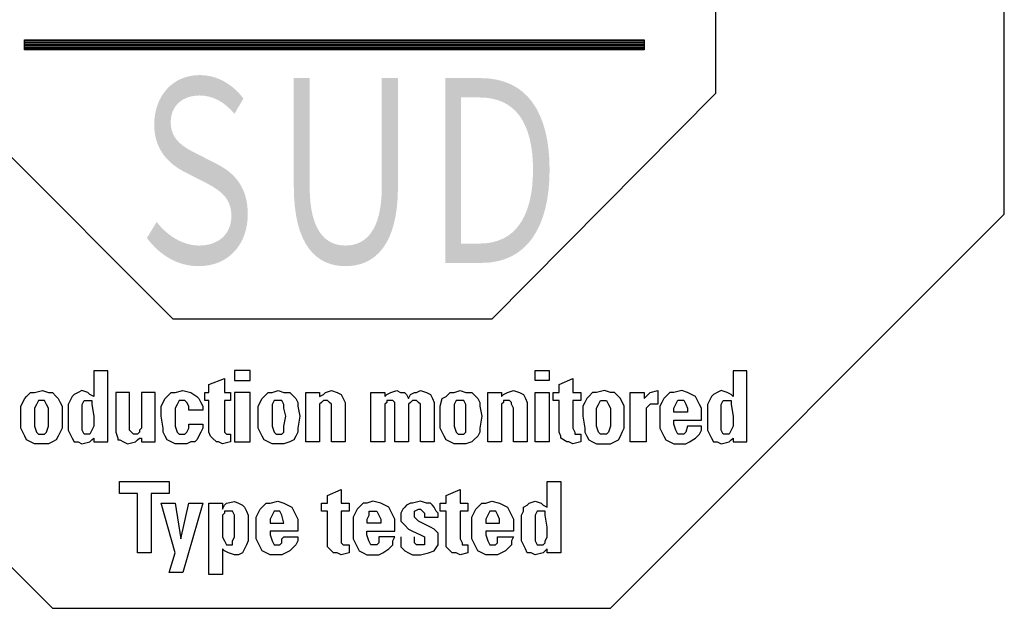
# Model space of a CAD drawing. Header units: millimetres. Extents: x 0 to 1076, y 0 to 742.
# Tile 77 of 127: x 211 to 256, y 625 to 653. Entities that reach past the tile are written whole.
import ezdxf

# ---------------------------------------------------------------- set-up
doc = ezdxf.new("R2010")
doc.units = ezdxf.units.MM
doc.header["$LTSCALE"] = 0.454724
doc.layers.add('NoLayerName_001', color=7, linetype='Continuous')
doc.styles.get("Standard").update_dxf_attribs({"font": 'txt', "bigfont": 'extfont2'})

# ---------------------------------------------------------------- blocks, each defined once
blk = doc.blocks.new('ETC_0001')
at = {"color": 7, "linetype": 'Continuous', "lineweight": 25}
for p, q in [((0.478, 0.882), (0.478, 1.36)), ((0.478, 1.36), (0.735, 1.36)), ((0.735, 1.36), (0.735, 0.037)), ((0.037, 0.882), (0.11, 0.919)), ((0.11, 0.919), (0.147, 0.956)), ((0.147, 0.956), (0.257, 0.993)), ((0.257, 0.993), (0.368, 0.956)), ((0.368, 0.956), (0.404, 0.919)), ((0.404, 0.919), (0.478, 0.882)), ((0, 0.735), (0.037, 0.809)), ((0, 0.662), (0, 0.735)), ((0.037, 0.809), (0.037, 0.882)), ((0, 0.515), (0, 0.662)), ((0, 0.331), (0, 0.515)), ((0, 0.257), (0, 0.331)), ((0.037, 0.184), (0, 0.257)), ((0.074, 0.11), (0.037, 0.184)), ((0.11, 0.037), (0.074, 0.11)), ((0.184, 0.037), (0.11, 0.037)), ((0.257, 0), (0.184, 0.037)), ((0.404, 0.037), (0.257, 0)), ((0.441, 0.074), (0.404, 0.037)), ((0.478, 0.11), (0.441, 0.074)), ((0.478, 0.037), (0.478, 0.11)), ((0.735, 0.037), (0.478, 0.037))]:
    blk.add_line(p, q, dxfattribs=at)
blk = doc.blocks.new('ETC_0002')
at = {"color": 7, "linetype": 'Continuous', "lineweight": 25}
for p, q in [((0.037, 0.625), (0, 0.551)), ((0, 0.551), (0, 0.331)), ((0.11, 0.625), (0.037, 0.625)), ((0.184, 0.625), (0.11, 0.625)), ((0.184, 0.551), (0.184, 0.625)), ((0.221, 0.331), (0.184, 0.551)), ((0, 0.331), (0, 0.147)), ((0.221, 0.147), (0.221, 0.331)), ((0, 0.147), (0, 0.074)), ((0, 0.074), (0.037, 0)), ((0.147, 0), (0.184, 0.037)), ((0.184, 0.074), (0.221, 0.147)), ((0.184, 0.037), (0.184, 0.074)), ((0.037, 0), (0.11, 0)), ((0.11, 0), (0.147, 0))]:
    blk.add_line(p, q, dxfattribs=at)
blk = doc.blocks.new('ETC_0003')
at = {"color": 7, "linetype": 'Continuous', "lineweight": 25}
for p, q in [((0.11, 0.882), (0.184, 0.956)), ((0.184, 0.956), (0.257, 0.956)), ((0.257, 0.956), (0.368, 0.993)), ((0.368, 0.993), (0.515, 0.956)), ((0.515, 0.956), (0.588, 0.919)), ((0.588, 0.919), (0.662, 0.882)), ((0, 0.699), (0.074, 0.846)), ((0.074, 0.846), (0.11, 0.882)), ((0.662, 0.882), (0.699, 0.809)), ((0.699, 0.809), (0.735, 0.735)), ((0.735, 0.735), (0.772, 0.662)), ((0, 0.515), (0, 0.699)), ((0.772, 0.662), (0.772, 0.441)), ((0, 0.294), (0, 0.515)), ((0.257, 0.441), (0.257, 0.368)), ((0.772, 0.441), (0.257, 0.441)), ((0.257, 0.368), (0.294, 0.257)), ((0.037, 0.221), (0, 0.294)), ((0.074, 0.147), (0.037, 0.221)), ((0.294, 0.257), (0.331, 0.184)), ((0.331, 0.184), (0.368, 0.184)), ((0.368, 0.184), (0.441, 0.184)), ((0.441, 0.184), (0.478, 0.221)), ((0.478, 0.294), (0.478, 0.331)), ((0.478, 0.331), (0.772, 0.331)), ((0.478, 0.221), (0.478, 0.294)), ((0.735, 0.184), (0.699, 0.147)), ((0.772, 0.331), (0.735, 0.257)), ((0.735, 0.257), (0.735, 0.184)), ((0.11, 0.074), (0.074, 0.147)), ((0.184, 0.037), (0.11, 0.074)), ((0.257, 0), (0.184, 0.037)), ((0.368, 0), (0.257, 0)), ((0.478, 0), (0.368, 0)), ((0.551, 0.037), (0.478, 0)), ((0.625, 0.074), (0.551, 0.037)), ((0.662, 0.11), (0.625, 0.074)), ((0.699, 0.147), (0.662, 0.11))]:
    blk.add_line(p, q, dxfattribs=at)
blk = doc.blocks.new('ETC_0004')
at = {"color": 7, "linetype": 'Continuous', "lineweight": 25}
for p, q in [((0.074, 0.221), (0.037, 0.147)), ((0.11, 0.221), (0.074, 0.221)), ((0.184, 0.221), (0.11, 0.221)), ((0.221, 0.147), (0.184, 0.221)), ((0.037, 0.147), (0, 0.074)), ((0, 0.074), (0, 0)), ((0, 0), (0.257, 0)), ((0.257, 0.074), (0.221, 0.147)), ((0.257, 0), (0.257, 0.074))]:
    blk.add_line(p, q, dxfattribs=at)
blk = doc.blocks.new('ETC_0005')
at = {"color": 7, "linetype": 'Continuous', "lineweight": 25}
for p, q in [((0.11, 1.103), (0.368, 1.213)), ((0.11, 0.956), (0.11, 1.103)), ((0.368, 1.213), (0.368, 0.956)), ((0, 0.956), (0.11, 0.956)), ((0, 0.809), (0, 0.956)), ((0.368, 0.956), (0.515, 0.956)), ((0.515, 0.956), (0.515, 0.809)), ((0.11, 0.809), (0, 0.809)), ((0.11, 0.221), (0.11, 0.809)), ((0.515, 0.809), (0.368, 0.809)), ((0.368, 0.809), (0.368, 0.294)), ((0.11, 0.147), (0.11, 0.221)), ((0.368, 0.294), (0.404, 0.221)), ((0.404, 0.221), (0.404, 0.184)), ((0.404, 0.184), (0.478, 0.184)), ((0.478, 0.184), (0.515, 0.184)), ((0.515, 0.184), (0.515, 0.037)), ((0.147, 0.11), (0.11, 0.147)), ((0.221, 0.037), (0.147, 0.11)), ((0.294, 0.037), (0.221, 0.037)), ((0.368, 0), (0.294, 0.037)), ((0.515, 0.037), (0.368, 0))]:
    blk.add_line(p, q, dxfattribs=at)
blk = doc.blocks.new('ETC_0006')
at = {"color": 7, "linetype": 'Continuous', "lineweight": 25}
for p, q in [((0.11, 0.919), (0.074, 0.882)), ((0.184, 0.956), (0.11, 0.919)), ((0.221, 0.956), (0.184, 0.956)), ((0.368, 0.993), (0.221, 0.956)), ((0.478, 0.956), (0.368, 0.993)), ((0.551, 0.956), (0.478, 0.956)), ((0.588, 0.919), (0.551, 0.956)), ((0.625, 0.882), (0.588, 0.919)), ((0.037, 0.846), (0, 0.772)), ((0, 0.772), (0, 0.699)), ((0.074, 0.882), (0.037, 0.846)), ((0.257, 0.809), (0.331, 0.846)), ((0.257, 0.735), (0.257, 0.809)), ((0.257, 0.699), (0.257, 0.735)), ((0.331, 0.846), (0.368, 0.846)), ((0.368, 0.846), (0.404, 0.809)), ((0.404, 0.809), (0.441, 0.772)), ((0.441, 0.772), (0.441, 0.699)), ((0.662, 0.809), (0.625, 0.882)), ((0.699, 0.772), (0.662, 0.809)), ((0.699, 0.699), (0.699, 0.772)), ((0, 0.699), (0, 0.625)), ((0, 0.625), (0.037, 0.588)), ((0.037, 0.588), (0.074, 0.551)), ((0.074, 0.551), (0.147, 0.478)), ((0.331, 0.625), (0.257, 0.699)), ((0.478, 0.551), (0.331, 0.625)), ((0.441, 0.699), (0.699, 0.699)), ((0.551, 0.515), (0.478, 0.551)), ((0.147, 0.478), (0.221, 0.441)), ((0.221, 0.441), (0.368, 0.368)), ((0.368, 0.368), (0.441, 0.331)), ((0.625, 0.478), (0.551, 0.515)), ((0.662, 0.441), (0.625, 0.478)), ((0.699, 0.404), (0.662, 0.441)), ((0.699, 0.294), (0.699, 0.404)), ((0, 0.331), (0, 0.221)), ((0, 0.221), (0, 0.147)), ((0.257, 0.257), (0.257, 0.331)), ((0.257, 0.221), (0.257, 0.257)), ((0.294, 0.184), (0.257, 0.221)), ((0.368, 0.184), (0.294, 0.184)), ((0.441, 0.184), (0.368, 0.184)), ((0.441, 0.331), (0.441, 0.257)), ((0.441, 0.257), (0.441, 0.221)), ((0.441, 0.221), (0.441, 0.184)), ((0.625, 0.074), (0.699, 0.184)), ((0.699, 0.184), (0.699, 0.294)), ((0, 0.147), (0.037, 0.11)), ((0.037, 0.11), (0.074, 0.074)), ((0.074, 0.074), (0.147, 0.037)), ((0.147, 0.037), (0.221, 0)), ((0.221, 0), (0.368, 0)), ((0.368, 0), (0.515, 0.037)), ((0.515, 0.037), (0.625, 0.074))]:
    blk.add_line(p, q, dxfattribs=at)
blk = doc.blocks.new('ETC_0007')
at = {"color": 7, "linetype": 'Continuous', "lineweight": 25}
for p, q in [((0.184, 0.956), (0.11, 0.882)), ((0.257, 0.956), (0.184, 0.956)), ((0.368, 0.993), (0.257, 0.956)), ((0.515, 0.956), (0.368, 0.993)), ((0.588, 0.919), (0.515, 0.956)), ((0.662, 0.882), (0.588, 0.919)), ((0.037, 0.772), (0, 0.699)), ((0.074, 0.846), (0.037, 0.772)), ((0.11, 0.882), (0.074, 0.846)), ((0.699, 0.809), (0.662, 0.882)), ((0.735, 0.735), (0.699, 0.809)), ((0.772, 0.662), (0.735, 0.735)), ((0, 0.699), (0, 0.515)), ((0.772, 0.441), (0.772, 0.662)), ((0, 0.515), (0, 0.294)), ((0.257, 0.368), (0.257, 0.441)), ((0.257, 0.441), (0.772, 0.441)), ((0.294, 0.257), (0.257, 0.368)), ((0, 0.294), (0.037, 0.221)), ((0.037, 0.221), (0.074, 0.147)), ((0.331, 0.184), (0.294, 0.257)), ((0.368, 0.184), (0.331, 0.184)), ((0.441, 0.184), (0.368, 0.184)), ((0.478, 0.221), (0.441, 0.184)), ((0.772, 0.331), (0.478, 0.331)), ((0.478, 0.331), (0.478, 0.221)), ((0.662, 0.11), (0.735, 0.184)), ((0.735, 0.257), (0.772, 0.331)), ((0.735, 0.184), (0.735, 0.257)), ((0.074, 0.147), (0.11, 0.074)), ((0.11, 0.074), (0.184, 0.037)), ((0.184, 0.037), (0.257, 0)), ((0.257, 0), (0.368, 0)), ((0.368, 0), (0.478, 0)), ((0.478, 0), (0.551, 0.037)), ((0.551, 0.037), (0.662, 0.11))]:
    blk.add_line(p, q, dxfattribs=at)
blk = doc.blocks.new('ETC_0008')
at = {"color": 7, "linetype": 'Continuous', "lineweight": 25}
for p, q in [((0.037, 0.147), (0.037, 0.221)), ((0.037, 0.221), (0.074, 0.221)), ((0.074, 0.221), (0.11, 0.221)), ((0.11, 0.221), (0.184, 0.221)), ((0.184, 0.221), (0.221, 0.147)), ((0, 0.074), (0.037, 0.147)), ((0, 0), (0, 0.074)), ((0.257, 0), (0, 0)), ((0.221, 0.147), (0.257, 0.074)), ((0.257, 0.074), (0.257, 0))]:
    blk.add_line(p, q, dxfattribs=at)
blk = doc.blocks.new('ETC_0009')
at = {"color": 7, "linetype": 'Continuous', "lineweight": 25}
for p, q in [((0.11, 1.103), (0.368, 1.213)), ((0.11, 0.956), (0.11, 1.103)), ((0.368, 1.213), (0.368, 0.956)), ((0, 0.956), (0.11, 0.956)), ((0, 0.809), (0, 0.956)), ((0.368, 0.956), (0.515, 0.956)), ((0.515, 0.956), (0.515, 0.809)), ((0.11, 0.809), (0, 0.809)), ((0.11, 0.221), (0.11, 0.809)), ((0.515, 0.809), (0.368, 0.809)), ((0.368, 0.809), (0.368, 0.294)), ((0.11, 0.147), (0.11, 0.221)), ((0.368, 0.294), (0.368, 0.221)), ((0.368, 0.221), (0.404, 0.184)), ((0.404, 0.184), (0.441, 0.184)), ((0.441, 0.184), (0.515, 0.184)), ((0.515, 0.184), (0.515, 0.037)), ((0.147, 0.11), (0.11, 0.147)), ((0.221, 0.037), (0.147, 0.11)), ((0.294, 0.037), (0.221, 0.037)), ((0.368, 0), (0.294, 0.037)), ((0.515, 0.037), (0.368, 0))]:
    blk.add_line(p, q, dxfattribs=at)
blk = doc.blocks.new('ETC_0010')
at = {"color": 7, "linetype": 'Continuous', "lineweight": 25}
for p, q in [((0.11, 0.882), (0.184, 0.956)), ((0.184, 0.956), (0.257, 0.956)), ((0.257, 0.956), (0.404, 0.993)), ((0.404, 0.993), (0.515, 0.956)), ((0.515, 0.956), (0.588, 0.919)), ((0.588, 0.919), (0.662, 0.882)), ((0, 0.699), (0.074, 0.846)), ((0.074, 0.846), (0.11, 0.882)), ((0.662, 0.882), (0.699, 0.809)), ((0.699, 0.809), (0.735, 0.735)), ((0.735, 0.735), (0.772, 0.662)), ((0, 0.515), (0, 0.699)), ((0.772, 0.662), (0.772, 0.441)), ((0, 0.294), (0, 0.515)), ((0.257, 0.441), (0.257, 0.368)), ((0.772, 0.441), (0.257, 0.441)), ((0.257, 0.368), (0.294, 0.257)), ((0.037, 0.221), (0, 0.294)), ((0.074, 0.147), (0.037, 0.221)), ((0.294, 0.257), (0.331, 0.184)), ((0.331, 0.184), (0.404, 0.184)), ((0.404, 0.184), (0.441, 0.184)), ((0.441, 0.184), (0.478, 0.221)), ((0.478, 0.294), (0.515, 0.331)), ((0.478, 0.221), (0.478, 0.294)), ((0.515, 0.331), (0.772, 0.331)), ((0.735, 0.184), (0.699, 0.147)), ((0.772, 0.257), (0.735, 0.184)), ((0.772, 0.331), (0.772, 0.257)), ((0.11, 0.074), (0.074, 0.147)), ((0.184, 0.037), (0.11, 0.074)), ((0.257, 0), (0.184, 0.037)), ((0.404, 0), (0.257, 0)), ((0.478, 0), (0.404, 0)), ((0.551, 0.037), (0.478, 0)), ((0.625, 0.074), (0.551, 0.037)), ((0.662, 0.11), (0.625, 0.074)), ((0.699, 0.147), (0.662, 0.11))]:
    blk.add_line(p, q, dxfattribs=at)
blk = doc.blocks.new('ETC_0011')
at = {"color": 7, "linetype": 'Continuous', "lineweight": 25}
for p, q in [((0.074, 0.221), (0.037, 0.147)), ((0.147, 0.221), (0.074, 0.221)), ((0.184, 0.221), (0.147, 0.221)), ((0.221, 0.147), (0.184, 0.221)), ((0.037, 0.147), (0, 0.074)), ((0, 0.074), (0, 0)), ((0, 0), (0.257, 0)), ((0.257, 0), (0.221, 0.147))]:
    blk.add_line(p, q, dxfattribs=at)
blk = doc.blocks.new('ETC_0012')
at = {"color": 7, "linetype": 'Continuous', "lineweight": 25}
for p, q in [((0, 0), (0, 1.324)), ((0, 1.324), (0.257, 1.324)), ((0.257, 1.324), (0.257, 1.213)), ((0.257, 1.213), (0.294, 1.287)), ((0.294, 1.287), (0.331, 1.324)), ((0.331, 1.324), (0.478, 1.36)), ((0.478, 1.36), (0.551, 1.324)), ((0.551, 1.324), (0.625, 1.287)), ((0.625, 1.287), (0.662, 1.25)), ((0.662, 1.25), (0.699, 1.176)), ((0.699, 1.176), (0.735, 1.103)), ((0.735, 1.103), (0.735, 0.993)), ((0.735, 0.993), (0.735, 0.846)), ((0.735, 0.846), (0.735, 0.699)), ((0.699, 0.551), (0.662, 0.478)), ((0.735, 0.625), (0.699, 0.551)), ((0.735, 0.699), (0.735, 0.625)), ((0.294, 0.441), (0.257, 0.478)), ((0.257, 0.478), (0.257, 0)), ((0.368, 0.404), (0.294, 0.441)), ((0.478, 0.368), (0.368, 0.404)), ((0.551, 0.368), (0.478, 0.368)), ((0.625, 0.404), (0.551, 0.368)), ((0.662, 0.478), (0.625, 0.404)), ((0.257, 0), (0, 0))]:
    blk.add_line(p, q, dxfattribs=at)
blk = doc.blocks.new('ETC_0013')
at = {"color": 7, "linetype": 'Continuous', "lineweight": 25}
for p, q in [((0.037, 0.588), (0, 0.551)), ((0, 0.551), (0, 0.331)), ((0.11, 0.625), (0.037, 0.625)), ((0.037, 0.625), (0.037, 0.588)), ((0.184, 0.625), (0.11, 0.625)), ((0.221, 0.551), (0.184, 0.625)), ((0.221, 0.331), (0.221, 0.551)), ((0, 0.331), (0, 0.147)), ((0.221, 0.147), (0.221, 0.331)), ((0, 0.147), (0.037, 0.074)), ((0.037, 0.074), (0.074, 0)), ((0.184, 0.074), (0.221, 0.147)), ((0.184, 0), (0.184, 0.074)), ((0.074, 0), (0.11, 0)), ((0.11, 0), (0.184, 0))]:
    blk.add_line(p, q, dxfattribs=at)
blk = doc.blocks.new('ETC_0014')
at = {"color": 7, "linetype": 'Continuous', "lineweight": 25}
for p, q in [((0.257, 0.368), (0, 1.287)), ((0, 1.287), (0.257, 1.287)), ((0.257, 1.287), (0.368, 0.625)), ((0.368, 0.625), (0.515, 1.287)), ((0.772, 1.287), (0.404, 0)), ((0.515, 1.287), (0.772, 1.287)), ((0.147, 0), (0.257, 0.368)), ((0.404, 0), (0.147, 0))]:
    blk.add_line(p, q, dxfattribs=at)
blk = doc.blocks.new('ETC_0015')
at = {"color": 7, "linetype": 'Continuous', "lineweight": 25}
for p, q in [((0, 1.103), (0, 1.324)), ((0, 1.324), (0.919, 1.324)), ((0.919, 1.324), (0.919, 1.103)), ((0.331, 1.103), (0, 1.103)), ((0.331, 0), (0.331, 1.103)), ((0.919, 1.103), (0.588, 1.103)), ((0.588, 1.103), (0.588, 0)), ((0.588, 0), (0.331, 0))]:
    blk.add_line(p, q, dxfattribs=at)
blk = doc.blocks.new('ETC_0016')
at = {"color": 7, "linetype": 'Continuous', "lineweight": 25}
for p, q in [((0.735, 1.36), (0.478, 1.36)), ((0.478, 1.36), (0.478, 0.882)), ((0.735, 0.037), (0.735, 1.36)), ((0.11, 0.919), (0.074, 0.882)), ((0.184, 0.956), (0.11, 0.919)), ((0.257, 0.993), (0.184, 0.956)), ((0.368, 0.956), (0.257, 0.993)), ((0.441, 0.919), (0.368, 0.956)), ((0.478, 0.882), (0.441, 0.919)), ((0.037, 0.809), (0, 0.735)), ((0, 0.735), (0, 0.662)), ((0.074, 0.882), (0.037, 0.809)), ((0, 0.662), (0, 0.515)), ((0, 0.515), (0, 0.331)), ((0, 0.331), (0, 0.257)), ((0, 0.257), (0.037, 0.184)), ((0.037, 0.184), (0.074, 0.11)), ((0.074, 0.11), (0.11, 0.037)), ((0.11, 0.037), (0.184, 0.037)), ((0.184, 0.037), (0.257, 0)), ((0.257, 0), (0.404, 0.037)), ((0.404, 0.037), (0.441, 0.074)), ((0.441, 0.074), (0.478, 0.11)), ((0.478, 0.11), (0.478, 0.037)), ((0.478, 0.037), (0.735, 0.037))]:
    blk.add_line(p, q, dxfattribs=at)
blk = doc.blocks.new('ETC_0017')
at = {"color": 7, "linetype": 'Continuous', "lineweight": 25}
for p, q in [((0, 0.551), (0.037, 0.625)), ((0, 0.331), (0, 0.551)), ((0.037, 0.625), (0.11, 0.625)), ((0.11, 0.625), (0.184, 0.625)), ((0.184, 0.625), (0.184, 0.588)), ((0.184, 0.588), (0.184, 0.551)), ((0.184, 0.551), (0.221, 0.331)), ((0, 0.147), (0, 0.331)), ((0.221, 0.331), (0.221, 0.147)), ((0, 0.074), (0, 0.147)), ((0.037, 0), (0, 0.074)), ((0.11, 0), (0.037, 0)), ((0.147, 0), (0.11, 0)), ((0.184, 0.074), (0.147, 0)), ((0.221, 0.147), (0.184, 0.074))]:
    blk.add_line(p, q, dxfattribs=at)
blk = doc.blocks.new('ETC_0018')
at = {"color": 7, "linetype": 'Continuous', "lineweight": 25}
for p, q in [((0.184, 0.956), (0.11, 0.882)), ((0.257, 0.956), (0.184, 0.956)), ((0.404, 0.993), (0.257, 0.956)), ((0.515, 0.956), (0.404, 0.993)), ((0.588, 0.919), (0.515, 0.956)), ((0.662, 0.882), (0.588, 0.919)), ((0.037, 0.772), (0, 0.699)), ((0.074, 0.846), (0.037, 0.772)), ((0.11, 0.882), (0.074, 0.846)), ((0.699, 0.809), (0.662, 0.882)), ((0.735, 0.735), (0.699, 0.809)), ((0.772, 0.662), (0.735, 0.735)), ((0, 0.699), (0, 0.515)), ((0.772, 0.441), (0.772, 0.662)), ((0, 0.515), (0, 0.294)), ((0.257, 0.368), (0.257, 0.441)), ((0.257, 0.441), (0.772, 0.441)), ((0.294, 0.257), (0.257, 0.368)), ((0, 0.294), (0.037, 0.221)), ((0.037, 0.221), (0.074, 0.147)), ((0.331, 0.184), (0.294, 0.257)), ((0.404, 0.184), (0.331, 0.184)), ((0.441, 0.184), (0.404, 0.184)), ((0.478, 0.221), (0.441, 0.184)), ((0.515, 0.331), (0.478, 0.221)), ((0.772, 0.331), (0.515, 0.331)), ((0.662, 0.11), (0.735, 0.184)), ((0.735, 0.184), (0.772, 0.257)), ((0.772, 0.257), (0.772, 0.331)), ((0.074, 0.147), (0.11, 0.074)), ((0.11, 0.074), (0.184, 0.037)), ((0.184, 0.037), (0.257, 0)), ((0.257, 0), (0.404, 0)), ((0.404, 0), (0.478, 0)), ((0.478, 0), (0.551, 0.037)), ((0.551, 0.037), (0.662, 0.11))]:
    blk.add_line(p, q, dxfattribs=at)
blk = doc.blocks.new('ETC_0019')
at = {"color": 7, "linetype": 'Continuous', "lineweight": 25}
for p, q in [((0.037, 0.147), (0.074, 0.221)), ((0.074, 0.221), (0.147, 0.221)), ((0.147, 0.221), (0.184, 0.221)), ((0.184, 0.221), (0.221, 0.147)), ((0, 0.074), (0.037, 0.147)), ((0, 0), (0, 0.074)), ((0.221, 0.147), (0.257, 0.074)), ((0.257, 0.074), (0.257, 0)), ((0.257, 0), (0, 0))]:
    blk.add_line(p, q, dxfattribs=at)
blk = doc.blocks.new('ETC_0020')
at = {"color": 7, "linetype": 'Continuous', "lineweight": 25}
for p, q in [((0, 0), (0, 0.919)), ((0, 0.919), (0.257, 0.919)), ((0.257, 0.919), (0.257, 0.809)), ((0.331, 0.882), (0.368, 0.919)), ((0.368, 0.919), (0.515, 0.956)), ((0.515, 0.956), (0.515, 0.699)), ((0.257, 0.809), (0.331, 0.882)), ((0.331, 0.662), (0.294, 0.625)), ((0.294, 0.625), (0.294, 0.588)), ((0.294, 0.588), (0.294, 0.478)), ((0.368, 0.699), (0.331, 0.662)), ((0.441, 0.699), (0.368, 0.699)), ((0.515, 0.699), (0.441, 0.699)), ((0.294, 0.478), (0.294, 0)), ((0.294, 0), (0, 0))]:
    blk.add_line(p, q, dxfattribs=at)
blk = doc.blocks.new('ETC_0021')
at = {"color": 7, "linetype": 'Continuous', "lineweight": 25}
for p, q in [((0.184, 0.956), (0.11, 0.882)), ((0.257, 0.956), (0.184, 0.956)), ((0.404, 0.993), (0.257, 0.956)), ((0.515, 0.956), (0.404, 0.993)), ((0.588, 0.956), (0.515, 0.956)), ((0.662, 0.882), (0.588, 0.956)), ((0.037, 0.772), (0, 0.699)), ((0.074, 0.846), (0.037, 0.772)), ((0.11, 0.882), (0.074, 0.846)), ((0.699, 0.846), (0.662, 0.882)), ((0.772, 0.699), (0.699, 0.846)), ((0, 0.699), (0, 0.515)), ((0.772, 0.515), (0.772, 0.699)), ((0, 0.515), (0.037, 0.294)), ((0.772, 0.294), (0.772, 0.515)), ((0.037, 0.294), (0.037, 0.221)), ((0.037, 0.221), (0.074, 0.147)), ((0.699, 0.147), (0.735, 0.221)), ((0.735, 0.221), (0.772, 0.294)), ((0.074, 0.147), (0.11, 0.074)), ((0.11, 0.074), (0.184, 0.037)), ((0.184, 0.037), (0.257, 0)), ((0.257, 0), (0.404, 0)), ((0.404, 0), (0.515, 0)), ((0.515, 0), (0.588, 0.037)), ((0.588, 0.037), (0.662, 0.074)), ((0.662, 0.074), (0.699, 0.147))]:
    blk.add_line(p, q, dxfattribs=at)
blk = doc.blocks.new('ETC_0022')
at = {"color": 7, "linetype": 'Continuous', "lineweight": 25}
for p, q in [((0, 0.478), (0.037, 0.551)), ((0.037, 0.551), (0.074, 0.625)), ((0.074, 0.625), (0.147, 0.625)), ((0.147, 0.625), (0.184, 0.625)), ((0.184, 0.625), (0.221, 0.551)), ((0.221, 0.551), (0.257, 0.478)), ((0, 0.331), (0, 0.478)), ((0.257, 0.478), (0.257, 0.331)), ((0, 0.147), (0, 0.331)), ((0.257, 0.331), (0.257, 0.147)), ((0.037, 0.037), (0, 0.147)), ((0.074, 0), (0.037, 0.037)), ((0.11, 0), (0.074, 0)), ((0.147, 0), (0.11, 0)), ((0.184, 0), (0.147, 0)), ((0.221, 0.037), (0.184, 0)), ((0.257, 0.147), (0.221, 0.037))]:
    blk.add_line(p, q, dxfattribs=at)
blk = doc.blocks.new('ETC_0023')
at = {"color": 7, "linetype": 'Continuous', "lineweight": 25}
for p, q in [((0.11, 1.103), (0.368, 1.213)), ((0.11, 0.956), (0.11, 1.103)), ((0.368, 1.213), (0.368, 0.956)), ((0, 0.956), (0.11, 0.956)), ((0, 0.809), (0, 0.956)), ((0.368, 0.956), (0.515, 0.956)), ((0.515, 0.956), (0.515, 0.809)), ((0.11, 0.809), (0, 0.809)), ((0.11, 0.221), (0.11, 0.809)), ((0.515, 0.809), (0.368, 0.809)), ((0.368, 0.809), (0.368, 0.294)), ((0.147, 0.147), (0.11, 0.221)), ((0.368, 0.294), (0.404, 0.221)), ((0.404, 0.221), (0.404, 0.184)), ((0.404, 0.184), (0.478, 0.184)), ((0.478, 0.184), (0.515, 0.184)), ((0.515, 0.184), (0.515, 0.037)), ((0.147, 0.11), (0.147, 0.147)), ((0.257, 0.037), (0.147, 0.11)), ((0.294, 0.037), (0.257, 0.037)), ((0.368, 0), (0.294, 0.037)), ((0.515, 0.037), (0.368, 0))]:
    blk.add_line(p, q, dxfattribs=at)
blk = doc.blocks.new('ETC_0024')
at = {"color": 7, "linetype": 'Continuous', "lineweight": 25}
for p, q in [((0, 0), (0, 0.184)), ((0, 0.184), (0.257, 0.184)), ((0.257, 0.184), (0.257, 0)), ((0.257, 0), (0, 0))]:
    blk.add_line(p, q, dxfattribs=at)
blk = doc.blocks.new('ETC_0025')
at = {"color": 7, "linetype": 'Continuous', "lineweight": 25}
for p, q in [((0, 0), (0, 0.919)), ((0, 0.919), (0.257, 0.919)), ((0.257, 0.919), (0.257, 0)), ((0.257, 0), (0, 0))]:
    blk.add_line(p, q, dxfattribs=at)
blk = doc.blocks.new('ETC_0026')
at = {"color": 7, "linetype": 'Continuous', "lineweight": 25}
for p, q in [((0, 0), (0, 0.919)), ((0, 0.919), (0.257, 0.919)), ((0.257, 0.919), (0.257, 0.846)), ((0.294, 0.882), (0.368, 0.919)), ((0.368, 0.919), (0.478, 0.956)), ((0.478, 0.956), (0.588, 0.919)), ((0.588, 0.919), (0.662, 0.882)), ((0.257, 0.846), (0.294, 0.882)), ((0.294, 0.735), (0.257, 0.699)), ((0.368, 0.772), (0.294, 0.772)), ((0.294, 0.772), (0.294, 0.735)), ((0.404, 0.772), (0.368, 0.772)), ((0.441, 0.735), (0.404, 0.772)), ((0.441, 0.699), (0.441, 0.735)), ((0.662, 0.882), (0.699, 0.809)), ((0.699, 0.809), (0.735, 0.735)), ((0.735, 0.735), (0.735, 0)), ((0.257, 0.699), (0.257, 0.625)), ((0.257, 0.625), (0.257, 0)), ((0.478, 0.625), (0.441, 0.699)), ((0.478, 0), (0.478, 0.625)), ((0.257, 0), (0, 0)), ((0.735, 0), (0.478, 0))]:
    blk.add_line(p, q, dxfattribs=at)
blk = doc.blocks.new('ETC_0027')
at = {"color": 7, "linetype": 'Continuous', "lineweight": 25}
for p, q in [((0.11, 0.882), (0.184, 0.956)), ((0.184, 0.956), (0.257, 0.956)), ((0.257, 0.956), (0.368, 0.993)), ((0.368, 0.993), (0.478, 0.956)), ((0.478, 0.956), (0.588, 0.956)), ((0.588, 0.956), (0.662, 0.882)), ((0, 0.699), (0.037, 0.846)), ((0.037, 0.846), (0.11, 0.882)), ((0.662, 0.882), (0.699, 0.846)), ((0.699, 0.846), (0.735, 0.772)), ((0.735, 0.772), (0.735, 0.699)), ((0, 0.515), (0, 0.699)), ((0.735, 0.699), (0.772, 0.515)), ((0, 0.294), (0, 0.515)), ((0.772, 0.515), (0.735, 0.294)), ((0.037, 0.221), (0, 0.294)), ((0.074, 0.147), (0.037, 0.221)), ((0.735, 0.221), (0.699, 0.147)), ((0.735, 0.294), (0.735, 0.221)), ((0.11, 0.074), (0.074, 0.147)), ((0.184, 0.037), (0.11, 0.074)), ((0.257, 0), (0.184, 0.037)), ((0.368, 0), (0.257, 0)), ((0.478, 0), (0.368, 0)), ((0.588, 0.037), (0.478, 0)), ((0.625, 0.074), (0.588, 0.037)), ((0.699, 0.147), (0.625, 0.074))]:
    blk.add_line(p, q, dxfattribs=at)
blk = doc.blocks.new('ETC_0028')
at = {"color": 7, "linetype": 'Continuous', "lineweight": 25}
for p, q in [((0.037, 0.625), (0, 0.551)), ((0, 0.551), (0, 0.478)), ((0.11, 0.625), (0.037, 0.625)), ((0.184, 0.625), (0.11, 0.625)), ((0.221, 0.551), (0.184, 0.625)), ((0.221, 0.478), (0.221, 0.551)), ((0, 0.478), (0, 0.331)), ((0.221, 0.331), (0.221, 0.478)), ((0, 0.331), (0, 0.147)), ((0.221, 0.147), (0.221, 0.331)), ((0, 0.147), (0.037, 0.037)), ((0.037, 0.037), (0.074, 0)), ((0.074, 0), (0.11, 0)), ((0.11, 0), (0.147, 0)), ((0.147, 0), (0.184, 0)), ((0.184, 0), (0.221, 0.037)), ((0.221, 0.037), (0.221, 0.147))]:
    blk.add_line(p, q, dxfattribs=at)
blk = doc.blocks.new('ETC_0029')
at = {"color": 7, "linetype": 'Continuous', "lineweight": 25}
for p, q in [((0, 0), (0, 0.919)), ((0, 0.919), (0.257, 0.919)), ((0.257, 0.919), (0.257, 0.846)), ((0.294, 0.882), (0.368, 0.919)), ((0.368, 0.919), (0.478, 0.956)), ((0.478, 0.956), (0.551, 0.919)), ((0.551, 0.919), (0.625, 0.919)), ((0.625, 0.919), (0.662, 0.882)), ((0.735, 0.882), (0.809, 0.919)), ((0.809, 0.919), (0.846, 0.919)), ((0.846, 0.919), (0.919, 0.956)), ((0.919, 0.956), (1.029, 0.919)), ((1.029, 0.919), (1.103, 0.882)), ((0.257, 0.846), (0.294, 0.882)), ((0.294, 0.735), (0.257, 0.699)), ((0.368, 0.772), (0.294, 0.772)), ((0.294, 0.772), (0.294, 0.735)), ((0.404, 0.772), (0.368, 0.772)), ((0.441, 0.735), (0.404, 0.772)), ((0.441, 0.699), (0.441, 0.735)), ((0.662, 0.882), (0.699, 0.809)), ((0.699, 0.809), (0.735, 0.882)), ((0.735, 0.735), (0.699, 0.699)), ((0.772, 0.772), (0.735, 0.735)), ((0.809, 0.772), (0.772, 0.772)), ((0.846, 0.772), (0.809, 0.772)), ((0.882, 0.735), (0.846, 0.772)), ((0.919, 0.699), (0.882, 0.735)), ((1.103, 0.882), (1.14, 0.809)), ((1.14, 0.809), (1.176, 0.735)), ((1.176, 0.735), (1.176, 0)), ((0.257, 0.699), (0.257, 0.625)), ((0.257, 0.625), (0.257, 0)), ((0.441, 0.625), (0.441, 0.699)), ((0.441, 0), (0.441, 0.625)), ((0.699, 0.699), (0.699, 0.625)), ((0.699, 0.625), (0.699, 0)), ((0.919, 0.625), (0.919, 0.699)), ((0.919, 0), (0.919, 0.625)), ((0.257, 0), (0, 0)), ((0.699, 0), (0.441, 0)), ((1.176, 0), (0.919, 0))]:
    blk.add_line(p, q, dxfattribs=at)
blk = doc.blocks.new('ETC_0030')
at = {"color": 7, "linetype": 'Continuous', "lineweight": 25}
for p, q in [((0, 0), (0, 0.919)), ((0, 0.919), (0.257, 0.919)), ((0.257, 0.919), (0.257, 0.846)), ((0.331, 0.882), (0.368, 0.919)), ((0.368, 0.919), (0.478, 0.956)), ((0.478, 0.956), (0.588, 0.919)), ((0.588, 0.919), (0.662, 0.882)), ((0.257, 0.846), (0.331, 0.882)), ((0.294, 0.735), (0.257, 0.699)), ((0.331, 0.772), (0.294, 0.735)), ((0.368, 0.772), (0.331, 0.772)), ((0.404, 0.772), (0.368, 0.772)), ((0.441, 0.735), (0.404, 0.772)), ((0.478, 0.699), (0.441, 0.735)), ((0.662, 0.882), (0.699, 0.809)), ((0.699, 0.809), (0.735, 0.735)), ((0.735, 0.735), (0.735, 0)), ((0.257, 0.699), (0.257, 0.625)), ((0.257, 0.625), (0.257, 0)), ((0.478, 0.625), (0.478, 0.699)), ((0.478, 0), (0.478, 0.625)), ((0.257, 0), (0, 0)), ((0.735, 0), (0.478, 0))]:
    blk.add_line(p, q, dxfattribs=at)
blk = doc.blocks.new('ETC_0031')
at = {"color": 7, "linetype": 'Continuous', "lineweight": 25}
for p, q in [((0.11, 0.882), (0.184, 0.956)), ((0.184, 0.956), (0.257, 0.956)), ((0.257, 0.956), (0.368, 0.993)), ((0.368, 0.993), (0.478, 0.956)), ((0.478, 0.956), (0.588, 0.956)), ((0.588, 0.956), (0.662, 0.882)), ((0, 0.699), (0.074, 0.846)), ((0.074, 0.846), (0.11, 0.882)), ((0.662, 0.882), (0.699, 0.846)), ((0.699, 0.846), (0.735, 0.772)), ((0.735, 0.772), (0.735, 0.699)), ((0, 0.515), (0, 0.699)), ((0.735, 0.699), (0.772, 0.515)), ((0, 0.294), (0, 0.515)), ((0.772, 0.515), (0.735, 0.294)), ((0.037, 0.221), (0, 0.294)), ((0.074, 0.147), (0.037, 0.221)), ((0.735, 0.221), (0.699, 0.147)), ((0.735, 0.294), (0.735, 0.221)), ((0.11, 0.074), (0.074, 0.147)), ((0.184, 0.037), (0.11, 0.074)), ((0.257, 0), (0.184, 0.037)), ((0.368, 0), (0.257, 0)), ((0.478, 0), (0.368, 0)), ((0.588, 0.037), (0.478, 0)), ((0.662, 0.074), (0.588, 0.037)), ((0.699, 0.147), (0.662, 0.074))]:
    blk.add_line(p, q, dxfattribs=at)
blk = doc.blocks.new('ETC_0032')
at = {"color": 7, "linetype": 'Continuous', "lineweight": 25}
for p, q in [((0.037, 0.625), (0, 0.551)), ((0, 0.551), (0, 0.478)), ((0.11, 0.625), (0.037, 0.625)), ((0.184, 0.625), (0.11, 0.625)), ((0.221, 0.551), (0.184, 0.625)), ((0.221, 0.478), (0.221, 0.551)), ((0, 0.478), (0, 0.331)), ((0.257, 0.331), (0.221, 0.478)), ((0, 0.331), (0, 0.147)), ((0.221, 0.147), (0.257, 0.331)), ((0, 0.147), (0.037, 0.037)), ((0.037, 0.037), (0.074, 0)), ((0.074, 0), (0.11, 0)), ((0.11, 0), (0.147, 0)), ((0.147, 0), (0.184, 0)), ((0.184, 0), (0.221, 0.037)), ((0.221, 0.037), (0.221, 0.147))]:
    blk.add_line(p, q, dxfattribs=at)
blk = doc.blocks.new('ETC_0033')
at = {"color": 7, "linetype": 'Continuous', "lineweight": 25}
for p, q in [((0, 0.184), (0, 0)), ((0.294, 0.184), (0, 0.184)), ((0.294, 0), (0.294, 0.184)), ((0, 0), (0.294, 0))]:
    blk.add_line(p, q, dxfattribs=at)
blk = doc.blocks.new('ETC_0034')
at = {"color": 7, "linetype": 'Continuous', "lineweight": 25}
for p, q in [((0.294, 0.919), (0, 0.919)), ((0, 0.919), (0, 0)), ((0.294, 0), (0.294, 0.919)), ((0, 0), (0.294, 0))]:
    blk.add_line(p, q, dxfattribs=at)
blk = doc.blocks.new('ETC_0035')
at = {"color": 7, "linetype": 'Continuous', "lineweight": 25}
for p, q in [((0.074, 1.103), (0.368, 1.213)), ((0.074, 0.956), (0.074, 1.103)), ((0.368, 1.213), (0.368, 0.956)), ((0, 0.956), (0.074, 0.956)), ((0, 0.809), (0, 0.956)), ((0.368, 0.956), (0.478, 0.956)), ((0.478, 0.956), (0.478, 0.809)), ((0.074, 0.809), (0, 0.809)), ((0.074, 0.221), (0.074, 0.809)), ((0.478, 0.809), (0.368, 0.809)), ((0.368, 0.809), (0.368, 0.294)), ((0.11, 0.147), (0.074, 0.221)), ((0.368, 0.294), (0.368, 0.221)), ((0.368, 0.221), (0.404, 0.184)), ((0.404, 0.184), (0.441, 0.184)), ((0.441, 0.184), (0.478, 0.184)), ((0.478, 0.184), (0.478, 0.037)), ((0.147, 0.11), (0.11, 0.147)), ((0.221, 0.037), (0.147, 0.11)), ((0.257, 0.037), (0.221, 0.037)), ((0.331, 0), (0.257, 0.037)), ((0.478, 0.037), (0.331, 0))]:
    blk.add_line(p, q, dxfattribs=at)
blk = doc.blocks.new('ETC_0036')
at = {"color": 7, "linetype": 'Continuous', "lineweight": 25}
for p, q in [((0.11, 0.882), (0.184, 0.956)), ((0.184, 0.956), (0.257, 0.956)), ((0.257, 0.956), (0.404, 0.993)), ((0.404, 0.993), (0.551, 0.956)), ((0.551, 0.956), (0.662, 0.882)), ((0, 0.699), (0.074, 0.846)), ((0.074, 0.846), (0.11, 0.882)), ((0.294, 0.735), (0.257, 0.662)), ((0.331, 0.809), (0.294, 0.735)), ((0.404, 0.809), (0.331, 0.809)), ((0.441, 0.809), (0.404, 0.809)), ((0.478, 0.772), (0.441, 0.809)), ((0.515, 0.699), (0.478, 0.772)), ((0.662, 0.882), (0.699, 0.846)), ((0.699, 0.846), (0.735, 0.772)), ((0.735, 0.772), (0.772, 0.699)), ((0, 0.515), (0, 0.699)), ((0.257, 0.662), (0.257, 0.515)), ((0.515, 0.625), (0.515, 0.699)), ((0.772, 0.625), (0.515, 0.625)), ((0.772, 0.699), (0.772, 0.625)), ((0.037, 0.294), (0, 0.515)), ((0.257, 0.515), (0.257, 0.331)), ((0.515, 0.294), (0.515, 0.368)), ((0.515, 0.368), (0.772, 0.368)), ((0.772, 0.368), (0.772, 0.294)), ((0.037, 0.221), (0.037, 0.294)), ((0.074, 0.147), (0.037, 0.221)), ((0.257, 0.331), (0.294, 0.221)), ((0.294, 0.221), (0.331, 0.184)), ((0.331, 0.184), (0.404, 0.184)), ((0.404, 0.184), (0.441, 0.184)), ((0.441, 0.184), (0.478, 0.221)), ((0.478, 0.221), (0.515, 0.294)), ((0.735, 0.221), (0.662, 0.074)), ((0.772, 0.294), (0.735, 0.221)), ((0.11, 0.074), (0.074, 0.147)), ((0.184, 0.037), (0.11, 0.074)), ((0.257, 0), (0.184, 0.037)), ((0.404, 0), (0.257, 0)), ((0.478, 0), (0.404, 0)), ((0.551, 0.037), (0.478, 0)), ((0.625, 0.037), (0.551, 0.037)), ((0.662, 0.074), (0.625, 0.037))]:
    blk.add_line(p, q, dxfattribs=at)
blk = doc.blocks.new('ETC_0037')
at = {"color": 7, "linetype": 'Continuous', "lineweight": 25}
for p, q in [((0.257, 0.956), (0, 0.956)), ((0, 0.956), (0, 0.221)), ((0.257, 0.294), (0.257, 0.956)), ((0.735, 0.956), (0.478, 0.956)), ((0.478, 0.956), (0.478, 0.294)), ((0.735, 0.221), (0.735, 0.956)), ((0, 0.221), (0.037, 0.11)), ((0.257, 0.257), (0.257, 0.294)), ((0.294, 0.221), (0.257, 0.257)), ((0.331, 0.184), (0.294, 0.221)), ((0.368, 0.184), (0.331, 0.184)), ((0.404, 0.184), (0.368, 0.184)), ((0.441, 0.221), (0.404, 0.184)), ((0.478, 0.294), (0.441, 0.257)), ((0.441, 0.257), (0.441, 0.221)), ((0.735, 0.037), (0.735, 0.221)), ((0.037, 0.11), (0.037, 0.074)), ((0.037, 0.074), (0.074, 0.074)), ((0.074, 0.074), (0.147, 0.037)), ((0.147, 0.037), (0.221, 0)), ((0.221, 0), (0.368, 0.037)), ((0.368, 0.037), (0.404, 0.074)), ((0.404, 0.074), (0.441, 0.11)), ((0.441, 0.11), (0.478, 0.11)), ((0.478, 0.11), (0.478, 0.037)), ((0.478, 0.037), (0.735, 0.037))]:
    blk.add_line(p, q, dxfattribs=at)
blk = doc.blocks.new('ETC_0038')
at = {"color": 7, "linetype": 'Continuous', "lineweight": 25}
for p, q in [((0.735, 1.36), (0.478, 1.36)), ((0.478, 1.36), (0.478, 0.882)), ((0.735, 0.037), (0.735, 1.36)), ((0.11, 0.919), (0.074, 0.882)), ((0.184, 0.956), (0.11, 0.919)), ((0.257, 0.993), (0.184, 0.956)), ((0.368, 0.956), (0.257, 0.993)), ((0.404, 0.919), (0.368, 0.956)), ((0.478, 0.882), (0.404, 0.919)), ((0.037, 0.809), (0, 0.735)), ((0, 0.735), (0, 0.662)), ((0.074, 0.882), (0.037, 0.809)), ((0, 0.662), (0, 0.515)), ((0, 0.515), (0, 0.331)), ((0, 0.331), (0, 0.257)), ((0, 0.257), (0.037, 0.184)), ((0.037, 0.184), (0.074, 0.11)), ((0.074, 0.11), (0.11, 0.037)), ((0.11, 0.037), (0.184, 0.037)), ((0.184, 0.037), (0.257, 0)), ((0.257, 0), (0.404, 0.037)), ((0.404, 0.037), (0.441, 0.074)), ((0.441, 0.074), (0.478, 0.11)), ((0.478, 0.11), (0.478, 0.037)), ((0.478, 0.037), (0.735, 0.037))]:
    blk.add_line(p, q, dxfattribs=at)
blk = doc.blocks.new('ETC_0039')
at = {"color": 7, "linetype": 'Continuous', "lineweight": 25}
for p, q in [((0, 0.551), (0.037, 0.625)), ((0, 0.331), (0, 0.551)), ((0.037, 0.625), (0.11, 0.625)), ((0.11, 0.625), (0.184, 0.625)), ((0.184, 0.625), (0.184, 0.588)), ((0.184, 0.588), (0.184, 0.551)), ((0.184, 0.551), (0.221, 0.331)), ((0, 0.147), (0, 0.331)), ((0.221, 0.331), (0.221, 0.147)), ((0, 0.074), (0, 0.147)), ((0.037, 0), (0, 0.074)), ((0.11, 0), (0.037, 0)), ((0.147, 0), (0.11, 0)), ((0.184, 0.074), (0.147, 0)), ((0.221, 0.147), (0.184, 0.074))]:
    blk.add_line(p, q, dxfattribs=at)
blk = doc.blocks.new('ETC_0040')
at = {"color": 7, "linetype": 'Continuous', "lineweight": 25}
for p, q in [((0.11, 0.882), (0.184, 0.956)), ((0.184, 0.956), (0.257, 0.956)), ((0.257, 0.956), (0.404, 0.993)), ((0.404, 0.993), (0.515, 0.956)), ((0.515, 0.956), (0.588, 0.956)), ((0.588, 0.956), (0.662, 0.882)), ((0, 0.699), (0.074, 0.846)), ((0.074, 0.846), (0.11, 0.882)), ((0.662, 0.882), (0.699, 0.846)), ((0.699, 0.846), (0.735, 0.772)), ((0.735, 0.772), (0.772, 0.699)), ((0, 0.515), (0, 0.699)), ((0.772, 0.699), (0.772, 0.515)), ((0, 0.294), (0, 0.515)), ((0.772, 0.515), (0.772, 0.294)), ((0.037, 0.221), (0, 0.294)), ((0.074, 0.147), (0.037, 0.221)), ((0.735, 0.221), (0.699, 0.147)), ((0.772, 0.294), (0.735, 0.221)), ((0.11, 0.074), (0.074, 0.147)), ((0.184, 0.037), (0.11, 0.074)), ((0.257, 0), (0.184, 0.037)), ((0.404, 0), (0.257, 0)), ((0.515, 0), (0.404, 0)), ((0.588, 0.037), (0.515, 0)), ((0.662, 0.074), (0.588, 0.037)), ((0.699, 0.147), (0.662, 0.074))]:
    blk.add_line(p, q, dxfattribs=at)
blk = doc.blocks.new('ETC_0041')
at = {"color": 7, "linetype": 'Continuous', "lineweight": 25}
for p, q in [((0.037, 0.551), (0, 0.478)), ((0.074, 0.625), (0.037, 0.551)), ((0.147, 0.625), (0.074, 0.625)), ((0.184, 0.625), (0.147, 0.625)), ((0.221, 0.551), (0.184, 0.625)), ((0.257, 0.478), (0.221, 0.551)), ((0, 0.478), (0, 0.331)), ((0.257, 0.331), (0.257, 0.478)), ((0, 0.331), (0, 0.147)), ((0.257, 0.147), (0.257, 0.331)), ((0, 0.147), (0.037, 0.037)), ((0.037, 0.037), (0.074, 0)), ((0.074, 0), (0.147, 0)), ((0.147, 0), (0.184, 0)), ((0.184, 0), (0.221, 0.037)), ((0.221, 0.037), (0.257, 0.147))]:
    blk.add_line(p, q, dxfattribs=at)
blk = doc.blocks.new('*X89')
at = {"color": 7, "linetype": 'Continuous', "lineweight": 25}
for p, q in [((0, 0.142), (11.507, 0.142)), ((0, 0.114), (11.507, 0.114)), ((0, 0.085), (11.507, 0.085)), ((0, 0.057), (11.507, 0.057)), ((0, 0.028), (11.507, 0.028)), ((0, 0), (11.507, 0))]:
    blk.add_line(p, q, dxfattribs=at)
blk = doc.blocks.new('ETC_0050')
at = {"color": 7, "linetype": 'Continuous', "lineweight": 25}
for p, q in [((0, 0.184), (11.507, 0.184)), ((0, 0), (0, 0.184)), ((11.507, 0.184), (11.507, 0)), ((11.507, 0), (0, 0))]:
    blk.add_line(p, q, dxfattribs=at)
blk = doc.blocks.new('ETC_0055')
at = {"color": 7, "linetype": 'Continuous', "lineweight": 25}
for p, q in [((19.632, 12.243), (19.632, 9.559)), ((25, 7.316), (25, 12.243)), ((9.559, 5.368), (5.368, 9.559)), ((19.632, 9.559), (15.478, 5.368)), ((0, 7.316), (7.316, 0)), ((17.684, 0), (25, 7.316)), ((15.478, 5.368), (9.559, 5.368)), ((7.316, 0), (17.684, 0))]:
    blk.add_line(p, q, dxfattribs=at)
blk = doc.blocks.new('JZB_0005')
for name, p in [('ETC_0055', (0, 0)), ('ETC_0050', (6.801, 10.368)), ('*X89', (6.801, 10.39)), ('ETC_0038', (7.61, 3.051)), ('ETC_0033', (10.699, 4.228)), ('ETC_0024', (16.287, 4.228)), ('ETC_0016', (19.485, 3.051)), ('ETC_0035', (10.147, 3.051)), ('ETC_0023', (16.618, 3.051)), ('ETC_0040', (6.728, 3.051)), ('ETC_0036', (9.338, 3.051)), ('ETC_0031', (11.14, 3.051)), ('ETC_0030', (12.022, 3.088)), ('ETC_0029', (13.235, 3.088)), ('ETC_0027', (14.522, 3.051)), ('ETC_0026', (15.404, 3.088)), ('ETC_0021', (17.169, 3.051)), ('ETC_0020', (18.051, 3.088)), ('ETC_0018', (18.603, 3.051)), ('ETC_0041', (6.985, 3.235)), ('ETC_0039', (7.868, 3.235)), ('ETC_0037', (8.493, 3.051)), ('ETC_0034', (10.699, 3.088)), ('ETC_0032', (11.397, 3.235)), ('ETC_0028', (14.779, 3.235)), ('ETC_0025', (16.287, 3.088)), ('ETC_0022', (17.426, 3.235)), ('ETC_0019', (18.86, 3.64)), ('ETC_0017', (19.743, 3.235)), ('ETC_0015', (8.566, 1.029)), ('ETC_0009', (12.316, 0.993)), ('ETC_0005', (14.522, 0.993)), ('ETC_0001', (16.029, 0.993)), ('ETC_0014', (9.338, 0.662)), ('ETC_0012', (10.221, 0.625)), ('ETC_0010', (11.103, 0.993)), ('ETC_0007', (12.904, 0.993)), ('ETC_0006', (13.787, 0.993)), ('ETC_0003', (15.11, 0.993)), ('ETC_0013', (10.478, 1.176)), ('ETC_0011', (11.36, 1.581)), ('ETC_0008', (13.162, 1.581)), ('ETC_0004', (15.368, 1.581)), ('ETC_0002', (16.287, 1.176))]:
    blk.add_blockref(name, p)
at = {"layer": 'NoLayerName_001', "color": 7, "lineweight": 50, "insert": (12.518, 7.983), "char_height": 3.88905, "attachment_point": 5}
blk.add_mtext('\\A1;\\W0.7576;\\T0.7500;ＳＵＤ', dxfattribs=at)

msp = doc.modelspace()

# ---------------------------------------------------------------- block references
at = {"layer": 'NoLayerName_001', "xscale": 2.5, "yscale": 2.5, "zscale": 2.5}
msp.add_blockref('JZB_0005', (193.75, 625.240402), dxfattribs=at)

doc.saveas('drawing.dxf')
